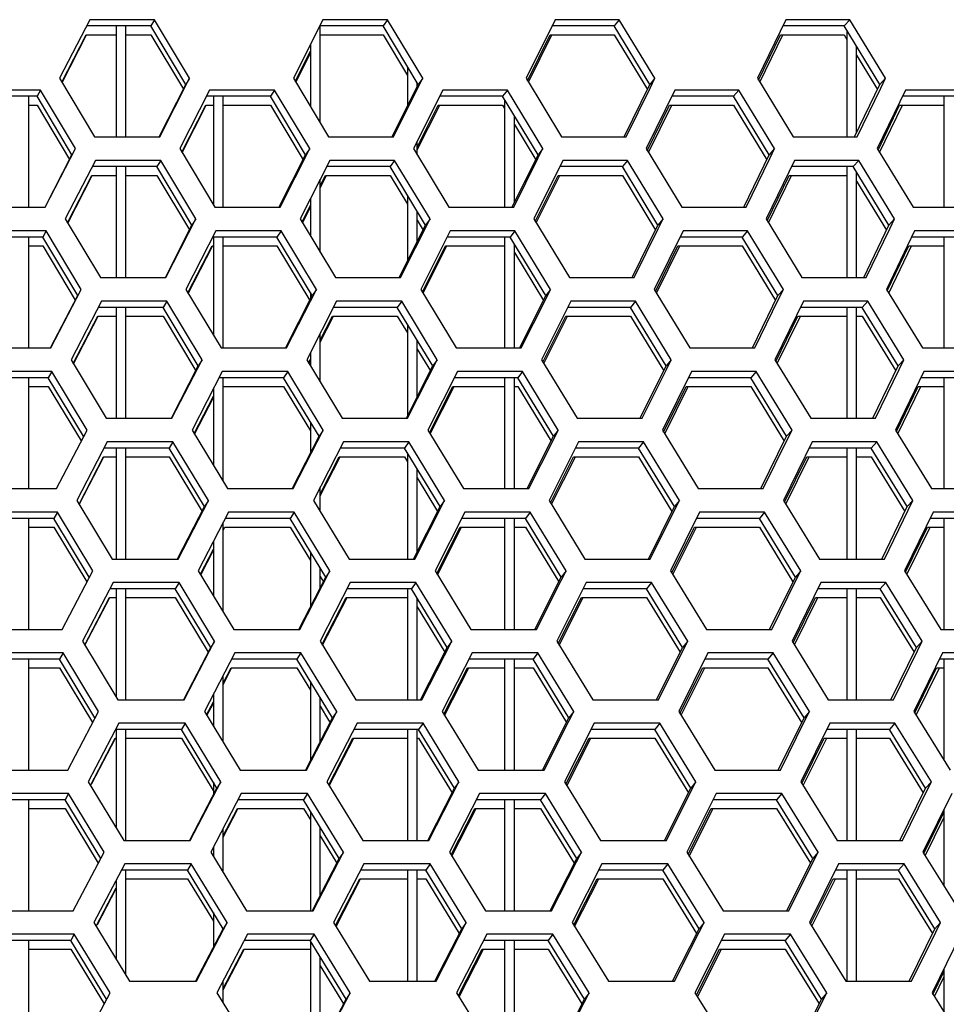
# Model space of a CAD drawing. Header units: millimetres. Extents: x 0 to 420, y 0 to 297.
# Tile 69 of 256: x 129.53 to 133.34, y 90.13 to 94.19. Entities that reach past the tile are written whole.
import ezdxf

# ---------------------------------------------------------------- set-up
doc = ezdxf.new("R2010")
doc.units = ezdxf.units.MM
doc.header["$LTSCALE"] = 23.1
doc.layers.get('0').update_dxf_attribs({"linetype": 'CONTINUOUS'})

msp = doc.modelspace()

# ---------------------------------------------------------------- linework, layer by layer
at = {"color": 3, "linetype": 'CONTINUOUS'}
for p, q in [((129.8157, 94.1882), (129.6917, 93.9467)), ((130.083, 94.1882), (129.8157, 94.1882)), ((130.2273, 93.9467), (130.083, 94.1882)), ((130.7766, 94.1882), (130.6549, 93.9467)), ((131.0427, 94.1882), (130.7766, 94.1882)), ((131.1881, 93.9467), (131.0427, 94.1882)), ((131.7328, 94.1882), (131.6135, 93.9467)), ((131.9975, 94.1882), (131.7328, 94.1882)), ((132.1438, 93.9467), (131.9975, 94.1882)), ((132.6837, 94.1882), (132.5668, 93.9467)), ((132.9468, 94.1882), (132.6837, 94.1882)), ((133.0939, 93.9467), (132.9468, 94.1882)), ((129.7016, 93.9301), (129.8021, 94.1258)), ((131.6232, 93.9306), (131.7201, 94.1265)), ((132.5765, 93.9308), (132.6712, 94.1265)), ((130.6647, 93.9304), (130.7252, 94.0503)), ((129.6917, 93.9467), (129.8357, 93.7053)), ((130.104, 93.7053), (130.2273, 93.9467)), ((130.6549, 93.9467), (130.8, 93.7053)), ((131.1679, 93.9065), (131.1881, 93.9467)), ((131.6135, 93.9467), (131.7596, 93.7053)), ((132.1241, 93.9065), (132.1438, 93.9467)), ((132.5668, 93.9467), (132.7139, 93.7053)), ((133.0746, 93.9065), (133.0939, 93.9467)), ((129.6132, 93.8984), (129.3447, 93.8984)), ((129.7572, 93.657), (129.6132, 93.8984)), ((130.3097, 93.8984), (130.1866, 93.657)), ((130.5771, 93.8984), (130.3097, 93.8984)), ((130.7222, 93.657), (130.5771, 93.8984)), ((131.0671, 93.7053), (131.1679, 93.9065)), ((131.2704, 93.8984), (131.1496, 93.657)), ((131.5364, 93.8984), (131.2704, 93.8984)), ((131.6825, 93.657), (131.5364, 93.8984)), ((132.0253, 93.7053), (132.1241, 93.9065)), ((132.2261, 93.8984), (132.1077, 93.657)), ((132.4905, 93.8984), (132.2261, 93.8984)), ((132.6376, 93.657), (132.4905, 93.8984)), ((132.9779, 93.7053), (133.0746, 93.9065)), ((133.176, 93.8984), (133.0601, 93.657)), ((133.4388, 93.8984), (133.176, 93.8984)), ((130.1965, 93.6405), (130.2959, 93.8355)), ((131.1652, 93.6523), (131.2575, 93.8367)), ((132.1174, 93.6409), (132.2134, 93.8367)), ((133.0698, 93.6412), (133.1636, 93.8367)), ((129.8357, 93.7053), (130.104, 93.7053)), ((130.8, 93.7053), (131.0671, 93.7053)), ((131.7596, 93.7053), (132.0253, 93.7053)), ((132.7139, 93.7053), (132.9779, 93.7053)), ((129.6325, 93.4155), (129.7572, 93.657)), ((130.1866, 93.657), (130.3315, 93.4155)), ((130.5997, 93.4155), (130.7222, 93.657)), ((131.1496, 93.657), (131.2955, 93.4155)), ((131.6625, 93.6167), (131.6825, 93.657)), ((132.1077, 93.657), (132.2546, 93.4155)), ((132.618, 93.6167), (132.6376, 93.657)), ((133.0601, 93.657), (133.2078, 93.4155)), ((131.5625, 93.4155), (131.6625, 93.6167)), ((132.52, 93.4155), (132.618, 93.6167)), ((129.8397, 93.6087), (129.7152, 93.3672)), ((130.1082, 93.6087), (129.8397, 93.6087)), ((130.2531, 93.3672), (130.1082, 93.6087)), ((130.8047, 93.6087), (130.6825, 93.3672)), ((131.072, 93.6087), (130.8047, 93.6087)), ((131.2179, 93.3672), (131.072, 93.6087)), ((131.765, 93.6087), (131.6451, 93.3672)), ((132.0308, 93.6087), (131.765, 93.6087)), ((132.1777, 93.3672), (132.0308, 93.6087)), ((132.7199, 93.6087), (132.6025, 93.3672)), ((132.9841, 93.6087), (132.7199, 93.6087)), ((133.1318, 93.3672), (132.9841, 93.6087)), ((129.7251, 93.3506), (129.8261, 93.5463)), ((130.7652, 93.4947), (130.7916, 93.5469)), ((131.6549, 93.351), (131.7522, 93.5469)), ((132.6122, 93.3513), (132.7073, 93.5469)), ((129.363, 93.4155), (129.6325, 93.4155)), ((130.3315, 93.4155), (130.5997, 93.4155)), ((130.6923, 93.3508), (130.7252, 93.4157)), ((131.2955, 93.4155), (131.5625, 93.4155)), ((132.2546, 93.4155), (132.52, 93.4155)), ((133.2078, 93.4155), (133.4715, 93.4155)), ((129.7152, 93.3672), (129.8598, 93.1257)), ((130.1292, 93.1257), (130.2531, 93.3672)), ((130.6825, 93.3672), (130.8282, 93.1257)), ((131.0963, 93.1257), (131.2179, 93.3672)), ((131.6451, 93.3672), (131.7918, 93.1257)), ((132.1579, 93.3269), (132.1777, 93.3672)), ((132.6025, 93.3672), (132.75, 93.1257)), ((133.1124, 93.3269), (133.1318, 93.3672)), ((129.6363, 93.3189), (129.3667, 93.3189)), ((129.7809, 93.0774), (129.6363, 93.3189)), ((130.3358, 93.3189), (130.2121, 93.0774)), ((130.6043, 93.3189), (130.3358, 93.3189)), ((130.75, 93.0774), (130.6043, 93.3189)), ((131.3006, 93.3189), (131.1792, 93.0774)), ((131.5677, 93.3189), (131.3006, 93.3189)), ((131.7144, 93.0774), (131.5677, 93.3189)), ((132.0586, 93.1257), (132.1579, 93.3269)), ((132.2603, 93.3189), (132.1413, 93.0774)), ((132.5258, 93.3189), (132.2603, 93.3189)), ((132.6734, 93.0774), (132.5258, 93.3189)), ((133.0152, 93.1257), (133.1124, 93.3269)), ((133.2142, 93.3189), (133.0978, 93.0774)), ((133.4781, 93.3189), (133.2142, 93.3189)), ((130.222, 93.0609), (130.322, 93.2559)), ((131.189, 93.0611), (131.2876, 93.2572)), ((132.1511, 93.0614), (132.2475, 93.2572)), ((133.1074, 93.0616), (133.2017, 93.2572)), ((129.8598, 93.1257), (130.1292, 93.1257)), ((130.8282, 93.1257), (131.0963, 93.1257)), ((131.7918, 93.1257), (132.0586, 93.1257)), ((132.75, 93.1257), (133.0152, 93.1257)), ((129.6556, 92.8359), (129.7809, 93.0774)), ((130.2121, 93.0774), (130.3576, 92.8359)), ((130.627, 92.8359), (130.75, 93.0774)), ((131.1792, 93.0774), (131.3257, 92.8359)), ((131.6943, 93.0371), (131.7144, 93.0774)), ((132.1413, 93.0774), (132.2887, 92.8359)), ((132.6538, 93.0371), (132.6734, 93.0774)), ((133.0978, 93.0774), (133.246, 92.8359)), ((129.8638, 93.0291), (129.7387, 92.7876)), ((130.1334, 93.0291), (129.8638, 93.0291)), ((130.2788, 92.7876), (130.1334, 93.0291)), ((130.8329, 93.0291), (130.71, 92.7876)), ((131.1012, 93.0291), (130.8329, 93.0291)), ((131.2477, 92.7876), (131.1012, 93.0291)), ((131.5937, 92.8359), (131.6943, 93.0371)), ((131.7972, 93.0291), (131.6767, 92.7876)), ((132.0641, 93.0291), (131.7972, 93.0291)), ((132.2115, 92.7876), (132.0641, 93.0291)), ((132.5553, 92.8359), (132.6538, 93.0371)), ((132.7561, 93.0291), (132.6381, 92.7876)), ((133.0214, 93.0291), (132.7561, 93.0291)), ((133.1696, 92.7876), (133.0214, 93.0291)), ((129.7487, 92.771), (129.8501, 92.9667)), ((130.7652, 92.8602), (130.8197, 92.9674)), ((131.6866, 92.7715), (131.7843, 92.9674)), ((132.6478, 92.7717), (132.7435, 92.9674)), ((129.3851, 92.8359), (129.6556, 92.8359)), ((130.3576, 92.8359), (130.627, 92.8359)), ((131.3257, 92.8359), (131.5937, 92.8359)), ((132.2887, 92.8359), (132.5553, 92.8359)), ((133.246, 92.8359), (133.5108, 92.8359)), ((129.7387, 92.7876), (129.8839, 92.5461)), ((130.1544, 92.5461), (130.2788, 92.7876)), ((130.71, 92.7876), (130.8563, 92.5461)), ((130.7199, 92.7712), (130.7245, 92.7802)), ((131.1256, 92.5461), (131.2477, 92.7876)), ((131.6767, 92.7876), (131.824, 92.5461)), ((132.1916, 92.7474), (132.2115, 92.7876)), ((132.6381, 92.7876), (132.7862, 92.5461)), ((133.1502, 92.7474), (133.1696, 92.7876)), ((129.6595, 92.7393), (129.3887, 92.7393)), ((129.8046, 92.4978), (129.6595, 92.7393)), ((130.3619, 92.7393), (130.2376, 92.4978)), ((130.6315, 92.7393), (130.3619, 92.7393)), ((130.7777, 92.4978), (130.6315, 92.7393)), ((131.3307, 92.7393), (131.2088, 92.4978)), ((131.599, 92.7393), (131.3307, 92.7393)), ((131.7462, 92.4978), (131.599, 92.7393)), ((132.0918, 92.5461), (132.1916, 92.7474)), ((132.2944, 92.7393), (132.1749, 92.4978)), ((132.5611, 92.7393), (132.2944, 92.7393)), ((132.7093, 92.4978), (132.5611, 92.7393)), ((133.0525, 92.5461), (133.1502, 92.7474)), ((133.2524, 92.7393), (133.1354, 92.4978)), ((133.5174, 92.7393), (133.2524, 92.7393)), ((131.2187, 92.4816), (131.3177, 92.6776)), ((132.1847, 92.4818), (132.2817, 92.6776)), ((133.1451, 92.482), (133.2399, 92.6776)), ((130.2476, 92.4813), (130.3252, 92.6321)), ((129.8839, 92.5461), (130.1544, 92.5461)), ((130.8563, 92.5461), (131.1256, 92.5461)), ((131.824, 92.5461), (132.0918, 92.5461)), ((132.7862, 92.5461), (133.0525, 92.5461)), ((129.6788, 92.2564), (129.8046, 92.4978)), ((130.2376, 92.4978), (130.3837, 92.2564)), ((130.6542, 92.2564), (130.7777, 92.4978)), ((131.2088, 92.4978), (131.3558, 92.2564)), ((131.726, 92.4576), (131.7462, 92.4978)), ((132.1749, 92.4978), (132.3229, 92.2564)), ((132.6895, 92.4576), (132.7093, 92.4978)), ((133.1354, 92.4978), (133.2842, 92.2564)), ((129.8879, 92.4495), (129.7622, 92.2081)), ((130.1586, 92.4495), (129.8879, 92.4495)), ((130.3046, 92.2081), (130.1586, 92.4495)), ((130.861, 92.4495), (130.7376, 92.2081)), ((131.1305, 92.4495), (130.861, 92.4495)), ((131.2775, 92.2081), (131.1305, 92.4495)), ((131.625, 92.2564), (131.726, 92.4576)), ((131.8293, 92.4495), (131.7083, 92.2081)), ((132.0974, 92.4495), (131.8293, 92.4495)), ((132.2454, 92.2081), (132.0974, 92.4495)), ((132.5906, 92.2564), (132.6895, 92.4576)), ((132.7923, 92.4495), (132.6737, 92.2081)), ((133.0587, 92.4495), (132.7923, 92.4495)), ((133.2075, 92.2081), (133.0587, 92.4495)), ((129.7722, 92.1914), (129.8741, 92.3872)), ((130.7652, 92.2263), (130.8478, 92.3878)), ((131.7182, 92.1919), (131.8164, 92.3878)), ((132.6835, 92.1921), (132.7796, 92.3878)), ((129.4071, 92.2564), (129.6788, 92.2564)), ((130.3837, 92.2564), (130.6542, 92.2564)), ((131.3558, 92.2564), (131.625, 92.2564)), ((132.3229, 92.2564), (132.5906, 92.2564)), ((133.2842, 92.2564), (133.5501, 92.2564)), ((129.7622, 92.2081), (129.9079, 91.9666)), ((130.1796, 91.9666), (130.3046, 92.2081)), ((130.7376, 92.2081), (130.8844, 91.9666)), ((131.1548, 91.9666), (131.2775, 92.2081)), ((131.7083, 92.2081), (131.8561, 91.9666)), ((132.2254, 92.1678), (132.2454, 92.2081)), ((132.6737, 92.2081), (132.8224, 91.9666)), ((133.1879, 92.1678), (133.2075, 92.2081)), ((129.6826, 92.1598), (129.4108, 92.1598)), ((129.8283, 91.9183), (129.6826, 92.1598)), ((130.388, 92.1598), (130.2632, 91.9183)), ((130.6587, 92.1598), (130.388, 92.1598)), ((130.8055, 91.9183), (130.6587, 92.1598)), ((131.3609, 92.1598), (131.2384, 91.9183)), ((131.6302, 92.1598), (131.3609, 92.1598)), ((131.778, 91.9183), (131.6302, 92.1598)), ((132.1251, 91.9666), (132.2254, 92.1678)), ((132.3286, 92.1598), (132.2086, 91.9183)), ((132.5964, 92.1598), (132.3286, 92.1598)), ((132.7451, 91.9183), (132.5964, 92.1598)), ((133.0898, 91.9666), (133.1879, 92.1678)), ((133.2906, 92.1598), (133.173, 91.9183)), ((133.5567, 92.1598), (133.2906, 92.1598)), ((131.2483, 91.902), (131.3478, 92.0981)), ((132.2184, 91.9022), (132.3158, 92.0981)), ((133.1828, 91.9025), (133.278, 92.0981)), ((130.2732, 91.9018), (130.3252, 92.0024)), ((129.9079, 91.9666), (130.1796, 91.9666)), ((130.8844, 91.9666), (131.1548, 91.9666)), ((131.8561, 91.9666), (132.1251, 91.9666)), ((132.8224, 91.9666), (133.0898, 91.9666)), ((129.7019, 91.6768), (129.8283, 91.9183)), ((130.2632, 91.9183), (130.4098, 91.6768)), ((130.6814, 91.6768), (130.8055, 91.9183)), ((131.2384, 91.9183), (131.386, 91.6768)), ((131.7578, 91.878), (131.778, 91.9183)), ((132.2086, 91.9183), (132.3571, 91.6768)), ((132.7253, 91.878), (132.7451, 91.9183)), ((133.173, 91.9183), (133.3224, 91.6768)), ((129.9119, 91.87), (129.7857, 91.6285)), ((130.1838, 91.87), (129.9119, 91.87)), ((130.3304, 91.6285), (130.1838, 91.87)), ((130.8891, 91.87), (130.7651, 91.6285)), ((131.1597, 91.87), (130.8891, 91.87)), ((131.3073, 91.6285), (131.1597, 91.87)), ((131.6563, 91.6768), (131.7578, 91.878)), ((131.8615, 91.87), (131.7399, 91.6285)), ((132.1307, 91.87), (131.8615, 91.87)), ((132.2792, 91.6285), (132.1307, 91.87)), ((132.6259, 91.6768), (132.7253, 91.878)), ((132.8285, 91.87), (132.7094, 91.6285)), ((133.096, 91.87), (132.8285, 91.87)), ((133.2454, 91.6285), (133.096, 91.87)), ((129.7957, 91.6119), (129.8981, 91.8077)), ((130.7751, 91.6121), (130.8758, 91.8083)), ((131.7499, 91.6123), (131.8485, 91.8083)), ((132.7192, 91.6126), (132.8157, 91.8083)), ((129.4291, 91.6768), (129.7019, 91.6768)), ((130.4098, 91.6768), (130.6814, 91.6768)), ((131.386, 91.6768), (131.6563, 91.6768)), ((132.3571, 91.6768), (132.6259, 91.6768)), ((133.3224, 91.6768), (133.5894, 91.6768)), ((129.7857, 91.6285), (129.932, 91.387)), ((130.2048, 91.387), (130.3304, 91.6285)), ((130.7651, 91.6285), (130.9125, 91.387)), ((131.1841, 91.387), (131.3073, 91.6285)), ((131.7399, 91.6285), (131.8883, 91.387)), ((132.2591, 91.5883), (132.2792, 91.6285)), ((132.7094, 91.6285), (132.8586, 91.387)), ((133.2257, 91.5883), (133.2454, 91.6285)), ((132.1584, 91.387), (132.2591, 91.5883)), ((133.1271, 91.387), (133.2257, 91.5883)), ((129.7058, 91.5802), (129.4328, 91.5802)), ((129.8521, 91.3387), (129.7058, 91.5802)), ((130.4141, 91.5802), (130.2887, 91.3387)), ((130.686, 91.5802), (130.4141, 91.5802)), ((130.8333, 91.3387), (130.686, 91.5802)), ((131.391, 91.5802), (131.268, 91.3387)), ((131.6615, 91.5802), (131.391, 91.5802)), ((131.8099, 91.3387), (131.6615, 91.5802)), ((132.3628, 91.5802), (132.2422, 91.3387)), ((132.6317, 91.5802), (132.3628, 91.5802)), ((132.781, 91.3387), (132.6317, 91.5802)), ((133.3288, 91.5802), (133.2107, 91.3387)), ((133.596, 91.5802), (133.3288, 91.5802)), ((130.3652, 91.4501), (130.4001, 91.5173)), ((131.2779, 91.3224), (131.3779, 91.5185)), ((132.2521, 91.3227), (132.3499, 91.5185)), ((133.2205, 91.3229), (133.3161, 91.5185)), ((129.932, 91.387), (130.2048, 91.387)), ((130.9125, 91.387), (131.1841, 91.387)), ((131.8883, 91.387), (132.1584, 91.387)), ((132.8586, 91.387), (133.1271, 91.387)), ((130.2988, 91.3222), (130.3252, 91.3731)), ((129.7251, 91.0973), (129.8521, 91.3387)), ((130.2887, 91.3387), (130.4359, 91.0973)), ((130.7086, 91.0973), (130.8333, 91.3387)), ((131.268, 91.3387), (131.4161, 91.0973)), ((131.7895, 91.2985), (131.8099, 91.3387)), ((132.2422, 91.3387), (132.3913, 91.0973)), ((132.761, 91.2985), (132.781, 91.3387)), ((133.2107, 91.3387), (133.3606, 91.0973)), ((129.936, 91.2904), (129.8092, 91.049)), ((130.209, 91.2904), (129.936, 91.2904)), ((130.3561, 91.049), (130.209, 91.2904)), ((130.9172, 91.2904), (130.7927, 91.049)), ((131.189, 91.2904), (130.9172, 91.2904)), ((131.3371, 91.049), (131.189, 91.2904)), ((131.6876, 91.0973), (131.7895, 91.2985)), ((131.8937, 91.2904), (131.7715, 91.049)), ((132.164, 91.2904), (131.8937, 91.2904)), ((132.3131, 91.049), (132.164, 91.2904)), ((132.6612, 91.0973), (132.761, 91.2985)), ((132.8647, 91.2904), (132.745, 91.049)), ((133.1333, 91.2904), (132.8647, 91.2904)), ((133.2832, 91.049), (133.1333, 91.2904)), ((129.8239, 91.0412), (129.9221, 91.2281)), ((130.8027, 91.0326), (130.9039, 91.2287)), ((131.7815, 91.0328), (131.8806, 91.2287)), ((132.7549, 91.033), (132.8519, 91.2287)), ((129.4511, 91.0973), (129.7251, 91.0973)), ((130.4359, 91.0973), (130.7086, 91.0973)), ((131.4161, 91.0973), (131.6876, 91.0973)), ((132.3913, 91.0973), (132.6612, 91.0973)), ((129.8092, 91.049), (129.9561, 90.8075)), ((130.23, 90.8075), (130.3561, 91.049)), ((130.7927, 91.049), (130.9407, 90.8075)), ((131.2134, 90.8075), (131.3371, 91.049)), ((131.7715, 91.049), (131.9205, 90.8075)), ((132.2929, 91.0087), (132.3131, 91.049)), ((132.745, 91.049), (132.8948, 90.8075)), ((133.2635, 91.0087), (133.2832, 91.049)), ((129.7289, 91.0007), (129.4548, 91.0007)), ((129.8758, 90.7592), (129.7289, 91.0007)), ((130.4402, 91.0007), (130.3142, 90.7592)), ((130.7132, 91.0007), (130.4402, 91.0007)), ((130.8611, 90.7592), (130.7132, 91.0007)), ((131.4212, 91.0007), (131.2976, 90.7592)), ((131.6928, 91.0007), (131.4212, 91.0007)), ((131.8417, 90.7592), (131.6928, 91.0007)), ((132.1917, 90.8075), (132.2929, 91.0087)), ((132.397, 91.0007), (132.2758, 90.7592)), ((132.667, 91.0007), (132.397, 91.0007)), ((132.8168, 90.7592), (132.667, 91.0007)), ((133.1644, 90.8075), (133.2635, 91.0087)), ((133.367, 91.0007), (133.2483, 90.7592)), ((130.3652, 90.821), (130.4262, 90.9378)), ((131.3076, 90.7429), (131.4079, 90.9389)), ((132.2857, 90.7431), (132.384, 90.9389)), ((133.2582, 90.7434), (133.3352, 90.9001)), ((129.9561, 90.8075), (130.23, 90.8075)), ((130.9407, 90.8075), (131.2134, 90.8075)), ((131.9205, 90.8075), (132.1917, 90.8075)), ((132.8948, 90.8075), (133.1644, 90.8075)), ((129.7482, 90.5177), (129.8758, 90.7592)), ((130.3142, 90.7592), (130.462, 90.5177)), ((130.7359, 90.5177), (130.8611, 90.7592)), ((131.2976, 90.7592), (131.4463, 90.5177)), ((131.8213, 90.7189), (131.8417, 90.7592)), ((132.2758, 90.7592), (132.4255, 90.5177)), ((132.7968, 90.7189), (132.8168, 90.7592)), ((133.2483, 90.7592), (133.3988, 90.5177)), ((129.9601, 90.7109), (129.8327, 90.4694)), ((130.2342, 90.7109), (129.9601, 90.7109)), ((130.3819, 90.4694), (130.2342, 90.7109)), ((130.9454, 90.7109), (130.8203, 90.4694)), ((131.2182, 90.7109), (130.9454, 90.7109)), ((131.3669, 90.4694), (131.2182, 90.7109)), ((131.7188, 90.5177), (131.8213, 90.7189)), ((131.9259, 90.7109), (131.8032, 90.4694)), ((132.1973, 90.7109), (131.9259, 90.7109)), ((132.3469, 90.4694), (132.1973, 90.7109)), ((132.6965, 90.5177), (132.7968, 90.7189)), ((132.9008, 90.7109), (132.7806, 90.4694)), ((133.1706, 90.7109), (132.9008, 90.7109)), ((133.3211, 90.4694), (133.1706, 90.7109)), ((130.8304, 90.453), (130.932, 90.6492)), ((131.8132, 90.4532), (131.9127, 90.6492)), ((132.7906, 90.4535), (132.888, 90.6492)), ((129.8475, 90.4616), (129.9252, 90.6089)), ((129.4732, 90.5177), (129.7482, 90.5177)), ((130.462, 90.5177), (130.7359, 90.5177)), ((131.4463, 90.5177), (131.7188, 90.5177)), ((132.4255, 90.5177), (132.6965, 90.5177)), ((129.8327, 90.4694), (129.9801, 90.2279)), ((130.2552, 90.2279), (130.3819, 90.4694)), ((130.8203, 90.4694), (130.9688, 90.2279)), ((131.2426, 90.2279), (131.3669, 90.4694)), ((131.8032, 90.4694), (131.9527, 90.2279)), ((132.3266, 90.4291), (132.3469, 90.4694)), ((132.7806, 90.4694), (132.931, 90.2279)), ((133.3012, 90.4291), (133.3211, 90.4694)), ((129.7521, 90.4211), (129.4768, 90.4211)), ((129.8995, 90.1796), (129.7521, 90.4211)), ((130.4663, 90.4211), (130.3398, 90.1796)), ((130.7404, 90.4211), (130.4663, 90.4211)), ((130.8889, 90.1796), (130.7404, 90.4211)), ((131.4513, 90.4211), (131.3271, 90.1796)), ((131.7241, 90.4211), (131.4513, 90.4211)), ((131.8735, 90.1796), (131.7241, 90.4211)), ((132.225, 90.2279), (132.3266, 90.4291)), ((132.4312, 90.4211), (132.3094, 90.1796)), ((132.7023, 90.4211), (132.4312, 90.4211)), ((132.8527, 90.1796), (132.7023, 90.4211)), ((133.2017, 90.2279), (133.3012, 90.4291)), ((133.4052, 90.4211), (133.2859, 90.1796)), ((130.3652, 90.1923), (130.4522, 90.3583)), ((131.3372, 90.1633), (131.438, 90.3594)), ((132.3194, 90.1636), (132.4181, 90.3594)), ((129.9801, 90.2279), (130.2552, 90.2279)), ((130.9688, 90.2279), (131.2426, 90.2279)), ((131.9527, 90.2279), (132.225, 90.2279)), ((132.931, 90.2279), (133.2017, 90.2279)), ((133.2958, 90.1638), (133.3352, 90.2435)), ((129.7714, 89.9381), (129.8995, 90.1796)), ((130.3398, 90.1796), (130.4881, 89.9381)), ((130.7631, 89.9381), (130.8889, 90.1796)), ((131.3271, 90.1796), (131.4765, 89.9381)), ((131.853, 90.1394), (131.8735, 90.1796)), ((132.3094, 90.1796), (132.4597, 89.9381)), ((132.8326, 90.1394), (132.8527, 90.1796)), ((133.2859, 90.1796), (133.437, 89.9381)), ((131.7501, 89.9381), (131.853, 90.1394)), ((132.7318, 89.9381), (132.8326, 90.1394))]:
    msp.add_line(p, q, dxfattribs=at)
at = {"color": 7, "linetype": 'CONTINUOUS'}
for p, q in [((130.083, 94.1882), (130.0674, 94.1623)), ((131.0427, 94.1882), (131.0245, 94.1623)), ((131.9975, 94.1882), (131.9768, 94.1623)), ((132.9468, 94.1882), (132.9236, 94.1623)), ((130.0674, 94.1623), (129.8024, 94.1623)), ((129.9252, 94.1623), (129.9252, 93.7053)), ((129.9652, 93.7053), (129.9652, 94.1623)), ((130.2113, 93.9209), (130.0674, 94.1623)), ((131.0245, 94.1623), (130.7636, 94.1623)), ((130.7652, 93.7631), (130.7652, 94.1623)), ((131.1695, 93.9209), (131.0245, 94.1623)), ((131.9768, 94.1623), (131.7201, 94.1623)), ((132.1228, 93.9209), (131.9768, 94.1623)), ((132.9236, 94.1623), (132.6712, 94.1623)), ((133.0704, 93.9209), (132.9236, 94.1623)), ((132.9352, 94.1431), (132.9352, 93.7053)), ((129.7008, 93.9314), (129.8007, 94.1265)), ((129.8007, 94.1265), (129.9252, 94.1265)), ((129.9652, 94.1265), (130.0674, 94.1265)), ((130.0674, 94.1265), (130.2015, 93.9015)), ((130.7652, 94.1265), (131.0245, 94.1265)), ((131.0245, 94.1265), (131.1252, 93.9587)), ((131.6194, 93.9369), (131.7128, 94.1265)), ((131.7128, 94.1265), (131.9768, 94.1265)), ((131.9768, 94.1265), (132.1131, 93.901)), ((132.5711, 93.9397), (132.6612, 94.1265)), ((132.6612, 94.1265), (132.9236, 94.1265)), ((132.9236, 94.1265), (132.9352, 94.1073)), ((130.6625, 93.9341), (130.7252, 94.059)), ((130.7252, 94.0862), (130.7252, 93.8296)), ((132.9752, 93.7222), (132.9752, 94.0773)), ((132.9752, 94.0415), (133.0608, 93.9008)), ((131.1252, 93.9945), (131.1252, 93.8321)), ((130.2273, 93.9467), (130.2113, 93.9209)), ((131.1881, 93.9467), (131.1695, 93.9209)), ((132.1438, 93.9467), (132.1228, 93.9209)), ((133.0939, 93.9467), (133.0704, 93.9209)), ((129.6132, 93.8984), (129.5988, 93.8726)), ((130.1021, 93.7063), (130.2113, 93.9209)), ((130.5771, 93.8984), (130.5601, 93.8726)), ((131.0618, 93.7053), (131.1695, 93.9209)), ((131.1652, 93.9123), (131.1652, 93.928)), ((131.5364, 93.8984), (131.517, 93.8726)), ((132.0172, 93.7053), (132.1228, 93.9209)), ((132.4905, 93.8984), (132.4686, 93.8726)), ((132.9671, 93.7053), (133.0704, 93.9209)), ((129.5988, 93.8726), (129.331, 93.8726)), ((129.5652, 93.4155), (129.5652, 93.8726)), ((129.7424, 93.6311), (129.5988, 93.8726)), ((130.5601, 93.8726), (130.2966, 93.8726)), ((130.3252, 93.8726), (130.3252, 93.4259)), ((130.3652, 93.4155), (130.3652, 93.8726)), ((130.7049, 93.6311), (130.5601, 93.8726)), ((131.517, 93.8726), (131.2575, 93.8726)), ((131.6627, 93.6311), (131.517, 93.8726)), ((131.5252, 93.8588), (131.5252, 93.4155)), ((132.4686, 93.8726), (132.2134, 93.8726)), ((132.6152, 93.6311), (132.4686, 93.8726)), ((133.4143, 93.8726), (133.1636, 93.8726)), ((133.3352, 93.8726), (133.3352, 93.4155)), ((129.5652, 93.8367), (129.5988, 93.8367)), ((129.5988, 93.8367), (129.7325, 93.6118)), ((130.195, 93.6429), (130.2935, 93.8367)), ((130.2935, 93.8367), (130.3252, 93.8367)), ((130.3652, 93.8367), (130.5601, 93.8367)), ((130.5601, 93.8367), (130.6951, 93.6116)), ((131.1652, 93.6634), (131.2517, 93.8367)), ((131.2517, 93.8367), (131.517, 93.8367)), ((131.517, 93.8367), (131.5252, 93.823)), ((132.1128, 93.6485), (132.2048, 93.8367)), ((132.2048, 93.8367), (132.4686, 93.8367)), ((132.4686, 93.8367), (132.6056, 93.6111)), ((133.0636, 93.6513), (133.1523, 93.8367)), ((133.1523, 93.8367), (133.3352, 93.8367)), ((131.5652, 93.4343), (131.5652, 93.7925)), ((131.5652, 93.7567), (131.653, 93.6114)), ((130.7222, 93.657), (130.7049, 93.6311)), ((131.1652, 93.6311), (131.1652, 93.6881)), ((131.6825, 93.657), (131.6627, 93.6311)), ((132.6376, 93.657), (132.6152, 93.6311)), ((129.6316, 93.4159), (129.7424, 93.6311)), ((130.5967, 93.417), (130.7049, 93.6311)), ((131.5559, 93.4155), (131.6627, 93.6311)), ((132.5106, 93.4155), (132.6152, 93.6311)), ((130.0926, 93.5828), (129.8264, 93.5828)), ((129.9252, 93.5828), (129.9252, 93.1257)), ((129.9652, 93.1257), (129.9652, 93.5828)), ((130.1082, 93.6087), (130.0926, 93.5828)), ((130.2371, 93.3413), (130.0926, 93.5828)), ((131.0538, 93.5828), (130.7916, 93.5828)), ((131.072, 93.6087), (131.0538, 93.5828)), ((131.1993, 93.3413), (131.0538, 93.5828)), ((132.0101, 93.5828), (131.7522, 93.5828)), ((132.0308, 93.6087), (132.0101, 93.5828)), ((132.1566, 93.3413), (132.0101, 93.5828)), ((132.9609, 93.5828), (132.7073, 93.5828)), ((132.9352, 93.5828), (132.9352, 93.1257)), ((132.9841, 93.6087), (132.9609, 93.5828)), ((133.1082, 93.3413), (132.9609, 93.5828)), ((129.7244, 93.3517), (129.8248, 93.5469)), ((129.8248, 93.5469), (129.9252, 93.5469)), ((129.9652, 93.5469), (130.0926, 93.5469)), ((130.0926, 93.5469), (130.2272, 93.3219)), ((130.7652, 93.5033), (130.7872, 93.5469)), ((130.7872, 93.5469), (131.0538, 93.5469)), ((131.0538, 93.5469), (131.1252, 93.4283)), ((131.6511, 93.3573), (131.745, 93.5469)), ((131.745, 93.5469), (132.0101, 93.5469)), ((132.0101, 93.5469), (132.1469, 93.3215)), ((132.6068, 93.3601), (132.6974, 93.5469)), ((132.6974, 93.5469), (132.9352, 93.5469)), ((132.9752, 93.1257), (132.9752, 93.5592)), ((130.7652, 93.2299), (130.7652, 93.5306)), ((132.9752, 93.5234), (133.0986, 93.3212)), ((130.7252, 93.4516), (130.7252, 93.2962)), ((131.1252, 93.4641), (131.1252, 93.1935)), ((130.6936, 93.3615), (130.7252, 93.424)), ((131.5559, 93.4155), (131.5572, 93.4181)), ((131.1652, 93.2733), (131.1652, 93.3978)), ((130.1273, 93.1267), (130.2371, 93.3413)), ((130.2531, 93.3672), (130.2371, 93.3413)), ((130.6901, 93.3545), (130.6937, 93.3615)), ((131.0912, 93.1257), (131.1993, 93.3413)), ((131.1652, 93.362), (131.1895, 93.3217)), ((131.2179, 93.3672), (131.1993, 93.3413)), ((132.0506, 93.1257), (132.1566, 93.3413)), ((132.1777, 93.3672), (132.1566, 93.3413)), ((133.0045, 93.1257), (133.1082, 93.3413)), ((133.1318, 93.3672), (133.1082, 93.3413)), ((129.6219, 93.293), (129.353, 93.293)), ((129.5652, 92.8359), (129.5652, 93.293)), ((129.6363, 93.3189), (129.6219, 93.293)), ((129.7661, 93.0515), (129.6219, 93.293)), ((130.5873, 93.293), (130.3226, 93.293)), ((130.3252, 93.293), (130.3252, 92.8895)), ((130.3652, 92.8359), (130.3652, 93.293)), ((130.6043, 93.3189), (130.5873, 93.293)), ((130.7327, 93.0515), (130.5873, 93.293)), ((131.5482, 93.293), (131.2876, 93.293)), ((131.5252, 93.293), (131.5252, 92.8359)), ((131.5677, 93.3189), (131.5482, 93.293)), ((131.6946, 93.0515), (131.5482, 93.293)), ((132.5039, 93.293), (132.2475, 93.293)), ((132.5258, 93.3189), (132.5039, 93.293)), ((132.6511, 93.0515), (132.5039, 93.293)), ((133.4536, 93.293), (133.2017, 93.293)), ((133.3352, 93.293), (133.3352, 92.8359)), ((129.5652, 93.2572), (129.6219, 93.2572)), ((129.6219, 93.2572), (129.7562, 93.0323)), ((130.2206, 93.0633), (130.3196, 93.2572)), ((130.3196, 93.2572), (130.3226, 93.2572)), ((130.3652, 93.2572), (130.5873, 93.2572)), ((130.5873, 93.2572), (130.7228, 93.0321)), ((131.1861, 93.066), (131.2818, 93.2572)), ((131.2818, 93.2572), (131.5252, 93.2572)), ((131.5652, 92.8359), (131.5652, 93.2649)), ((132.1465, 93.0688), (132.239, 93.2572)), ((132.239, 93.2572), (132.5039, 93.2572)), ((132.5039, 93.2572), (132.6414, 93.0316)), ((133.1013, 93.0716), (133.1904, 93.2572)), ((133.1904, 93.2572), (133.3352, 93.2572)), ((131.5653, 93.2291), (131.6848, 93.0318)), ((131.0912, 93.1257), (131.0922, 93.1278)), ((129.6548, 92.8363), (129.7661, 93.0515)), ((130.624, 92.8374), (130.7327, 93.0515)), ((130.7252, 93.0638), (130.7252, 93.0369)), ((130.75, 93.0774), (130.7327, 93.0515)), ((131.5872, 92.8359), (131.6946, 93.0515)), ((131.7144, 93.0774), (131.6946, 93.0515)), ((132.5459, 92.8359), (132.6511, 93.0515)), ((132.6734, 93.0774), (132.6511, 93.0515)), ((130.1334, 93.0291), (130.1178, 93.0032)), ((131.1012, 93.0291), (131.083, 93.0032)), ((132.0641, 93.0291), (132.0434, 93.0032)), ((133.0214, 93.0291), (132.9982, 93.0032)), ((129.748, 92.7721), (129.8488, 92.9674)), ((129.8488, 92.9674), (129.9252, 92.9674)), ((130.1178, 93.0032), (129.8504, 93.0032)), ((129.9252, 93.0032), (129.9252, 92.5461)), ((129.9652, 92.5461), (129.9652, 93.0032)), ((129.9652, 92.9674), (130.1178, 92.9674)), ((130.2628, 92.7617), (130.1178, 93.0032)), ((130.1178, 92.9674), (130.2529, 92.7424)), ((130.7652, 92.8684), (130.8154, 92.9674)), ((130.8154, 92.9674), (131.083, 92.9674)), ((131.083, 93.0032), (130.8197, 93.0032)), ((131.2291, 92.7617), (131.083, 93.0032)), ((131.083, 92.9674), (131.1252, 92.8976)), ((131.083, 92.9674), (131.1252, 92.8976)), ((131.6828, 92.7776), (131.7772, 92.9674)), ((131.7772, 92.9674), (132.0434, 92.9674)), ((132.0434, 93.0032), (131.7843, 93.0032)), ((132.1905, 92.7617), (132.0434, 93.0032)), ((132.0434, 92.9674), (132.1807, 92.7419)), ((132.6425, 92.7804), (132.7336, 92.9674)), ((132.7336, 92.9674), (132.9352, 92.9674)), ((132.9982, 93.0032), (132.7435, 93.0032)), ((132.9352, 93.0032), (132.9352, 92.5461)), ((132.9752, 92.5461), (132.9752, 93.0032)), ((132.9752, 92.9674), (132.9982, 92.9674)), ((133.1461, 92.7617), (132.9982, 93.0032)), ((132.9982, 92.9674), (133.1364, 92.7417)), ((131.1252, 92.9334), (131.1252, 92.5556)), ((130.7652, 92.6964), (130.7652, 92.8961)), ((131.1652, 92.6348), (131.1652, 92.8673)), ((130.7252, 92.8175), (130.7252, 92.7625)), ((131.1652, 92.8314), (131.2193, 92.7422)), ((132.546, 92.8359), (132.5477, 92.8396)), ((130.1525, 92.5471), (130.2628, 92.7617)), ((130.2788, 92.7876), (130.2628, 92.7617)), ((130.7177, 92.7749), (130.7252, 92.7896)), ((131.1205, 92.5461), (131.2291, 92.7617)), ((131.2477, 92.7876), (131.2291, 92.7617)), ((132.0839, 92.5461), (132.1905, 92.7617)), ((132.2115, 92.7876), (132.1905, 92.7617)), ((133.0418, 92.5461), (133.1461, 92.7617)), ((133.1696, 92.7876), (133.1461, 92.7617)), ((129.6595, 92.7393), (129.6451, 92.7134)), ((130.6315, 92.7393), (130.6146, 92.7134)), ((131.599, 92.7393), (131.5795, 92.7134)), ((132.5611, 92.7393), (132.5392, 92.7134)), ((129.6451, 92.7134), (129.375, 92.7134)), ((129.5652, 92.2564), (129.5652, 92.7134)), ((129.7899, 92.472), (129.6451, 92.7134)), ((130.6146, 92.7134), (130.3486, 92.7134)), ((130.3652, 92.2868), (130.3652, 92.7134)), ((130.7605, 92.472), (130.6146, 92.7134)), ((131.5795, 92.7134), (131.3177, 92.7134)), ((131.5252, 92.7134), (131.5252, 92.2564)), ((131.5652, 92.2564), (131.5652, 92.7134)), ((131.7264, 92.472), (131.5795, 92.7134)), ((132.5392, 92.7134), (132.2817, 92.7134)), ((132.687, 92.472), (132.5392, 92.7134)), ((133.4929, 92.7134), (133.2399, 92.7134)), ((133.3352, 92.7134), (133.3352, 92.2564)), ((129.5652, 92.6776), (129.6451, 92.6776)), ((129.6451, 92.6776), (129.7799, 92.4527)), ((130.3252, 92.6679), (130.3252, 92.3529)), ((130.3652, 92.6776), (130.6146, 92.6776)), ((130.6146, 92.6776), (130.7252, 92.4944)), ((131.2157, 92.4864), (131.312, 92.6776)), ((131.312, 92.6776), (131.5252, 92.6776)), ((131.5652, 92.6776), (131.5795, 92.6776)), ((131.5795, 92.6776), (131.7166, 92.4523)), ((132.1802, 92.4892), (132.2732, 92.6776)), ((132.2732, 92.6776), (132.5392, 92.6776)), ((132.5392, 92.6776), (132.6772, 92.452)), ((133.139, 92.492), (133.2286, 92.6776)), ((133.2286, 92.6776), (133.3352, 92.6776)), ((130.2462, 92.4837), (130.3252, 92.6377)), ((130.7252, 92.5302), (130.7252, 92.4028)), ((130.7777, 92.4978), (130.7605, 92.472)), ((131.7462, 92.4978), (131.7264, 92.472)), ((132.7093, 92.4978), (132.687, 92.472)), ((130.1586, 92.4495), (130.1429, 92.4237)), ((130.6512, 92.2579), (130.7605, 92.472)), ((131.1305, 92.4495), (131.1123, 92.4237)), ((131.6185, 92.2564), (131.7264, 92.472)), ((132.0974, 92.4495), (132.0767, 92.4237)), ((132.5813, 92.2564), (132.687, 92.472)), ((133.0587, 92.4495), (133.0355, 92.4237)), ((130.1429, 92.4237), (129.8744, 92.4237)), ((129.9252, 92.4237), (129.9252, 91.9666)), ((129.9652, 91.9666), (129.9652, 92.4237)), ((130.2886, 92.1822), (130.1429, 92.4237)), ((131.1123, 92.4237), (130.8478, 92.4237)), ((131.259, 92.1822), (131.1123, 92.4237)), ((131.1252, 92.4023), (131.1252, 91.9666)), ((132.0767, 92.4237), (131.8164, 92.4237)), ((132.2243, 92.1822), (132.0767, 92.4237)), ((133.0355, 92.4237), (132.7796, 92.4237)), ((132.9352, 92.4237), (132.9352, 91.9666)), ((132.9752, 91.9666), (132.9752, 92.4237)), ((133.184, 92.1822), (133.0355, 92.4237)), ((129.7716, 92.1925), (129.8729, 92.3878)), ((129.8729, 92.3878), (129.9252, 92.3878)), ((129.9652, 92.3878), (130.1429, 92.3878)), ((130.1429, 92.3878), (130.2786, 92.1628)), ((130.7652, 92.2342), (130.8435, 92.3878)), ((130.8435, 92.3878), (131.1123, 92.3878)), ((131.1123, 92.3878), (131.1252, 92.3665)), ((131.7145, 92.198), (131.8093, 92.3878)), ((131.8093, 92.3878), (132.0767, 92.3878)), ((132.0767, 92.3878), (132.2145, 92.1624)), ((132.6782, 92.2007), (132.7698, 92.3878)), ((132.7698, 92.3878), (132.9352, 92.3878)), ((132.9752, 92.3878), (133.0355, 92.3878)), ((133.0355, 92.3878), (133.1742, 92.1621)), ((131.1652, 91.997), (131.1652, 92.3364)), ((131.1652, 92.3006), (131.2491, 92.1626)), ((130.7652, 92.1625), (130.7652, 92.2621)), ((130.3046, 92.2081), (130.2886, 92.1822)), ((131.2775, 92.2081), (131.259, 92.1822)), ((132.2454, 92.2081), (132.2243, 92.1822)), ((133.2075, 92.2081), (133.184, 92.1822)), ((129.6826, 92.1598), (129.6682, 92.1339)), ((130.1778, 91.9675), (130.2886, 92.1822)), ((130.6587, 92.1598), (130.6418, 92.1339)), ((131.1498, 91.9666), (131.259, 92.1822)), ((131.6302, 92.1598), (131.6108, 92.1339)), ((132.1173, 91.9666), (132.2243, 92.1822)), ((132.5964, 92.1598), (132.5745, 92.1339)), ((133.0792, 91.9666), (133.184, 92.1822)), ((129.6682, 92.1339), (129.3971, 92.1339)), ((129.5652, 91.6768), (129.5652, 92.1339)), ((129.8136, 91.8924), (129.6682, 92.1339)), ((130.3652, 91.7501), (130.3652, 92.1156)), ((130.6418, 92.1339), (130.3747, 92.1339)), ((130.7882, 91.8924), (130.6418, 92.1339)), ((131.6108, 92.1339), (131.3478, 92.1339)), ((131.5252, 92.1339), (131.5252, 91.6768)), ((131.5652, 91.6768), (131.5652, 92.1339)), ((131.7582, 91.8924), (131.6108, 92.1339)), ((132.5745, 92.1339), (132.3158, 92.1339)), ((132.7228, 91.8924), (132.5745, 92.1339)), ((133.5322, 92.1339), (133.278, 92.1339)), ((133.3352, 92.1339), (133.3352, 91.6768)), ((129.5652, 92.0981), (129.6682, 92.0981)), ((129.6682, 92.0981), (129.8036, 91.8732)), ((130.3652, 92.0853), (130.3718, 92.0981)), ((130.3718, 92.0981), (130.6418, 92.0981)), ((130.6418, 92.0981), (130.7252, 91.9604)), ((131.2454, 91.9068), (131.3421, 92.0981)), ((131.3421, 92.0981), (131.5252, 92.0981)), ((131.5652, 92.0981), (131.6108, 92.0981)), ((131.6108, 92.0981), (131.7483, 91.8727)), ((132.2139, 91.9095), (132.3074, 92.0981)), ((132.3074, 92.0981), (132.5745, 92.0981)), ((132.5745, 92.0981), (132.713, 91.8725)), ((133.1767, 91.9123), (133.2668, 92.0981)), ((133.2668, 92.0981), (133.3352, 92.0981)), ((130.3252, 92.0382), (130.3252, 91.816)), ((130.2718, 91.904), (130.3252, 92.0076)), ((130.7252, 91.9962), (130.7252, 91.7693)), ((130.7652, 91.8474), (130.7652, 91.9303)), ((130.8055, 91.9183), (130.7882, 91.8924)), ((131.778, 91.9183), (131.7582, 91.8924)), ((132.7451, 91.9183), (132.7228, 91.8924)), ((130.1838, 91.87), (130.1681, 91.8441)), ((130.6785, 91.6783), (130.7882, 91.8924)), ((130.7652, 91.8945), (130.7783, 91.873)), ((131.1597, 91.87), (131.1415, 91.8441)), ((131.6499, 91.6768), (131.7582, 91.8924)), ((132.1307, 91.87), (132.11, 91.8441)), ((132.6167, 91.6768), (132.7228, 91.8924)), ((133.096, 91.87), (133.0728, 91.8441)), ((130.1681, 91.8441), (129.8984, 91.8441)), ((129.9252, 91.8441), (129.9252, 91.3982)), ((129.9652, 91.387), (129.9652, 91.8441)), ((130.3143, 91.6026), (130.1681, 91.8441)), ((131.1415, 91.8441), (130.8758, 91.8441)), ((131.1252, 91.8441), (131.1252, 91.387)), ((131.2888, 91.6026), (131.1415, 91.8441)), ((132.11, 91.8441), (131.8485, 91.8441)), ((132.2582, 91.6026), (132.11, 91.8441)), ((133.0728, 91.8441), (132.8157, 91.8441)), ((132.9352, 91.8441), (132.9352, 91.387)), ((132.9752, 91.387), (132.9752, 91.8441)), ((133.2218, 91.6026), (133.0728, 91.8441)), ((129.7951, 91.6129), (129.897, 91.8083)), ((129.897, 91.8083), (129.9252, 91.8083)), ((129.9652, 91.8083), (130.1681, 91.8083)), ((130.1681, 91.8083), (130.3043, 91.5833)), ((130.773, 91.6156), (130.8716, 91.8083)), ((130.8716, 91.8083), (131.1252, 91.8083)), ((131.1652, 91.387), (131.1652, 91.8052)), ((131.7462, 91.6183), (131.8415, 91.8083)), ((131.8415, 91.8083), (132.11, 91.8083)), ((132.11, 91.8083), (132.2483, 91.5828)), ((132.7139, 91.6211), (132.806, 91.8083)), ((132.806, 91.8083), (132.9352, 91.8083)), ((132.9752, 91.8083), (133.0728, 91.8083)), ((133.0728, 91.8083), (133.2121, 91.5826)), ((131.1653, 91.7694), (131.2788, 91.5831)), ((131.6499, 91.6768), (131.6512, 91.6794)), ((130.3304, 91.6285), (130.3143, 91.6026)), ((131.3073, 91.6285), (131.2888, 91.6026)), ((132.2792, 91.6285), (132.2582, 91.6026)), ((133.2454, 91.6285), (133.2218, 91.6026)), ((130.203, 91.3879), (130.3143, 91.6026)), ((131.1791, 91.387), (131.2888, 91.6026)), ((132.1506, 91.387), (132.2582, 91.6026)), ((133.1165, 91.387), (133.2218, 91.6026)), ((129.6914, 91.5543), (129.4191, 91.5543)), ((129.5652, 91.0973), (129.5652, 91.5543)), ((129.7058, 91.5802), (129.6914, 91.5543)), ((129.8373, 91.3129), (129.6914, 91.5543)), ((130.669, 91.5543), (130.4007, 91.5543)), ((130.686, 91.5802), (130.669, 91.5543)), ((130.816, 91.3129), (130.669, 91.5543)), ((131.6421, 91.5543), (131.3779, 91.5543)), ((131.5252, 91.5543), (131.5252, 91.0973)), ((131.5652, 91.0973), (131.5652, 91.5543)), ((131.6615, 91.5802), (131.6421, 91.5543)), ((131.7901, 91.3129), (131.6421, 91.5543)), ((132.6098, 91.5543), (132.3499, 91.5543)), ((132.6317, 91.5802), (132.6098, 91.5543)), ((132.7587, 91.3129), (132.6098, 91.5543)), ((133.5715, 91.5543), (133.3161, 91.5543)), ((133.3352, 91.5543), (133.3352, 91.1381)), ((129.5652, 91.5185), (129.6914, 91.5185)), ((129.6914, 91.5185), (129.8272, 91.2936)), ((130.3652, 91.4554), (130.3979, 91.5185)), ((130.3979, 91.5185), (130.669, 91.5185)), ((130.669, 91.5185), (130.7252, 91.4261)), ((131.2751, 91.3271), (131.3723, 91.5185)), ((131.3723, 91.5185), (131.5252, 91.5185)), ((131.5652, 91.5185), (131.6421, 91.5185)), ((131.6421, 91.5185), (131.7801, 91.2932)), ((132.2476, 91.3299), (132.3415, 91.5185)), ((132.3415, 91.5185), (132.6098, 91.5185)), ((132.6098, 91.5185), (132.7488, 91.2929)), ((133.2144, 91.3327), (133.305, 91.5185)), ((133.305, 91.5185), (133.3352, 91.5185)), ((130.3652, 91.2131), (130.3652, 91.486)), ((130.7252, 91.4619), (130.7252, 91.1364)), ((130.3252, 91.409), (130.3252, 91.2787)), ((130.7652, 91.2141), (130.7652, 91.3962)), ((130.2974, 91.3244), (130.3252, 91.3781)), ((130.7652, 91.3604), (130.8001, 91.3032)), ((130.7058, 91.0987), (130.816, 91.3129)), ((130.8001, 91.3031), (130.806, 91.2934)), ((130.8333, 91.3387), (130.816, 91.3129)), ((131.6812, 91.0973), (131.7901, 91.3129)), ((131.8099, 91.3387), (131.7901, 91.3129)), ((132.652, 91.0973), (132.7587, 91.3129)), ((132.781, 91.3387), (132.7587, 91.3129)), ((130.1933, 91.2646), (129.9224, 91.2646)), ((129.9252, 91.2646), (129.9252, 90.8581)), ((129.9652, 90.8075), (129.9652, 91.2646)), ((130.209, 91.2904), (130.1933, 91.2646)), ((130.3401, 91.0231), (130.1933, 91.2646)), ((131.1708, 91.2646), (130.9039, 91.2646)), ((131.1252, 91.2646), (131.1252, 90.8075)), ((131.1652, 90.8075), (131.1652, 91.2646)), ((131.189, 91.2904), (131.1708, 91.2646)), ((131.3186, 91.0231), (131.1708, 91.2646)), ((132.1433, 91.2646), (131.8806, 91.2646)), ((132.164, 91.2904), (132.1433, 91.2646)), ((132.292, 91.0231), (132.1433, 91.2646)), ((133.1101, 91.2646), (132.8519, 91.2646)), ((132.9352, 91.2646), (132.9352, 90.8075)), ((132.9752, 90.8075), (132.9752, 91.2646)), ((133.1333, 91.2904), (133.1101, 91.2646)), ((133.2597, 91.0231), (133.1101, 91.2646)), ((129.8187, 91.0333), (129.921, 91.2287)), ((129.921, 91.2287), (129.9224, 91.2287)), ((129.9652, 91.2287), (130.1933, 91.2287)), ((130.1933, 91.2287), (130.3242, 91.0134)), ((130.8007, 91.036), (130.8997, 91.2287)), ((130.8997, 91.2287), (131.1252, 91.2287)), ((131.1652, 91.2287), (131.1708, 91.2287)), ((131.1708, 91.2287), (131.3086, 91.0035)), ((131.7779, 91.0387), (131.8737, 91.2287)), ((131.8737, 91.2287), (132.1433, 91.2287)), ((132.1433, 91.2287), (132.2821, 91.0033)), ((132.7497, 91.0414), (132.8421, 91.2287)), ((132.8421, 91.2287), (132.9352, 91.2287)), ((132.9752, 91.2287), (133.1101, 91.2287)), ((133.1101, 91.2287), (133.2499, 91.0031)), ((130.2283, 90.8084), (130.3401, 91.0231)), ((130.3252, 91.0475), (130.3252, 90.9945)), ((130.3561, 91.049), (130.3401, 91.0231)), ((131.2084, 90.8075), (131.3186, 91.0231)), ((131.3371, 91.049), (131.3186, 91.0231)), ((132.184, 90.8075), (132.292, 91.0231)), ((132.3131, 91.049), (132.292, 91.0231)), ((133.1539, 90.8075), (133.2597, 91.0231)), ((133.2832, 91.049), (133.2597, 91.0231)), ((129.7289, 91.0007), (129.7145, 90.9748)), ((130.7132, 91.0007), (130.6962, 90.9748)), ((131.6928, 91.0007), (131.6733, 90.9748)), ((132.667, 91.0007), (132.6451, 90.9748)), ((129.7145, 90.9748), (129.4411, 90.9748)), ((129.5652, 90.5177), (129.5652, 90.9748)), ((129.5652, 90.9389), (129.7145, 90.9389)), ((129.861, 90.7333), (129.7145, 90.9748)), ((129.7145, 90.9389), (129.8509, 90.7141)), ((130.3652, 90.8259), (130.424, 90.9389)), ((130.424, 90.9389), (130.6962, 90.9389)), ((130.6962, 90.9748), (130.4267, 90.9748)), ((130.8438, 90.7333), (130.6962, 90.9748)), ((130.6962, 90.9389), (130.7252, 90.8915)), ((131.3047, 90.7475), (131.4024, 90.9389)), ((131.4024, 90.9389), (131.5252, 90.9389)), ((131.6733, 90.9748), (131.4079, 90.9748)), ((131.5252, 90.9748), (131.5252, 90.5177)), ((131.5652, 90.5177), (131.5652, 90.9748)), ((131.5652, 90.9389), (131.6733, 90.9389)), ((131.8219, 90.7333), (131.6733, 90.9748)), ((131.6733, 90.9389), (131.8119, 90.7136)), ((132.2813, 90.7502), (132.3757, 90.9389)), ((132.3757, 90.9389), (132.6451, 90.9389)), ((132.6451, 90.9748), (132.384, 90.9748)), ((132.7945, 90.7333), (132.6451, 90.9748)), ((132.6451, 90.9389), (132.7847, 90.7134)), ((133.3352, 90.936), (133.3352, 90.6196)), ((130.7252, 90.9273), (130.7252, 90.5177)), ((133.2522, 90.753), (133.3352, 90.9226)), ((130.3652, 90.6757), (130.3652, 90.8568)), ((130.7652, 90.5812), (130.7652, 90.8618)), ((130.7652, 90.826), (130.8338, 90.7139)), ((130.3252, 90.7802), (130.3252, 90.7412)), ((133.1539, 90.8075), (133.156, 90.8116)), ((130.7331, 90.5191), (130.8438, 90.7333)), ((130.8611, 90.7592), (130.8438, 90.7333)), ((131.7125, 90.5177), (131.8219, 90.7333)), ((131.8417, 90.7592), (131.8219, 90.7333)), ((132.6874, 90.5177), (132.7945, 90.7333)), ((132.8168, 90.7592), (132.7945, 90.7333)), ((130.2342, 90.7109), (130.2185, 90.685)), ((131.2182, 90.7109), (131.2, 90.685)), ((132.1973, 90.7109), (132.1766, 90.685)), ((133.1706, 90.7109), (133.1474, 90.685)), ((130.2185, 90.685), (129.9464, 90.685)), ((129.9652, 90.2523), (129.9652, 90.685)), ((130.3659, 90.4435), (130.2185, 90.685)), ((131.2, 90.685), (130.932, 90.685)), ((131.1252, 90.685), (131.1252, 90.2279)), ((131.1652, 90.2279), (131.1652, 90.685)), ((131.3484, 90.4435), (131.2, 90.685)), ((132.1766, 90.685), (131.9127, 90.685)), ((132.3259, 90.4435), (132.1766, 90.685)), ((133.1474, 90.685), (132.888, 90.685)), ((132.9352, 90.685), (132.9352, 90.2279)), ((132.9752, 90.2279), (132.9752, 90.685)), ((133.2975, 90.4435), (133.1474, 90.685)), ((129.8423, 90.4536), (129.9252, 90.6114)), ((129.9252, 90.6448), (129.9252, 90.3177)), ((129.9652, 90.6492), (130.2185, 90.6492)), ((130.2185, 90.6492), (130.3252, 90.4742)), ((130.8283, 90.4563), (130.9279, 90.6492)), ((130.9279, 90.6492), (131.1252, 90.6492)), ((131.1652, 90.6492), (131.2, 90.6492)), ((131.2, 90.6492), (131.3384, 90.424)), ((131.8096, 90.459), (131.9058, 90.6492)), ((131.9058, 90.6492), (132.1766, 90.6492)), ((132.1766, 90.6492), (132.3159, 90.4237)), ((132.7854, 90.4618), (132.8783, 90.6492)), ((132.8783, 90.6492), (132.9352, 90.6492)), ((132.9752, 90.6492), (133.1474, 90.6492)), ((133.1474, 90.6492), (133.2877, 90.4235)), ((130.3252, 90.51), (130.3252, 90.3658)), ((130.3819, 90.4694), (130.3659, 90.4435)), ((131.3669, 90.4694), (131.3484, 90.4435)), ((132.3469, 90.4694), (132.3259, 90.4435)), ((133.3211, 90.4694), (133.2975, 90.4435)), ((129.7521, 90.4211), (129.7377, 90.3952)), ((130.2535, 90.2288), (130.3659, 90.4435)), ((130.7404, 90.4211), (130.7235, 90.3952)), ((131.2377, 90.2279), (131.3484, 90.4435)), ((131.7241, 90.4211), (131.7046, 90.3952)), ((132.2173, 90.2279), (132.3259, 90.4435)), ((132.7023, 90.4211), (132.6804, 90.3952)), ((133.1913, 90.2279), (133.2975, 90.4435)), ((129.7377, 90.3952), (129.4631, 90.3952)), ((129.5652, 89.9381), (129.5652, 90.3952)), ((129.8847, 90.1537), (129.7377, 90.3952)), ((130.7235, 90.3952), (130.4528, 90.3952)), ((130.8716, 90.1537), (130.7235, 90.3952)), ((130.7252, 90.3923), (130.7252, 89.9381)), ((131.7046, 90.3952), (131.438, 90.3952)), ((131.5252, 90.3952), (131.5252, 89.9381)), ((131.5652, 89.9381), (131.5652, 90.3952)), ((131.8537, 90.1537), (131.7046, 90.3952)), ((132.6804, 90.3952), (132.4181, 90.3952)), ((132.8304, 90.1537), (132.6804, 90.3952)), ((129.5652, 90.3594), (129.7377, 90.3594)), ((129.7377, 90.3594), (129.8746, 90.1345)), ((130.3652, 90.1969), (130.4501, 90.3594)), ((130.4501, 90.3594), (130.7235, 90.3594)), ((130.7652, 89.9489), (130.7652, 90.3271)), ((131.3344, 90.1679), (131.4326, 90.3594)), ((131.4326, 90.3594), (131.5252, 90.3594)), ((131.5652, 90.3594), (131.7046, 90.3594)), ((131.7046, 90.3594), (131.8437, 90.1341)), ((132.315, 90.1706), (132.4099, 90.3594)), ((132.4099, 90.3594), (132.6804, 90.3594)), ((132.6804, 90.3594), (132.8205, 90.1338)), ((130.7652, 90.2912), (130.8615, 90.1343)), ((133.2899, 90.1733), (133.3352, 90.2655)), ((133.3352, 90.2793), (133.3352, 90.1008)), ((130.3652, 90.1381), (130.3652, 90.2281)), ((131.2377, 90.2279), (131.2387, 90.2299)), ((130.8889, 90.1796), (130.8716, 90.1537)), ((131.8735, 90.1796), (131.8537, 90.1537)), ((132.8527, 90.1796), (132.8304, 90.1537)), ((130.7604, 89.9396), (130.8716, 90.1537)), ((131.7439, 89.9381), (131.8537, 90.1537)), ((132.7227, 89.9381), (132.8304, 90.1537))]:
    msp.add_line(p, q, dxfattribs=at)

doc.saveas('drawing.dxf')
